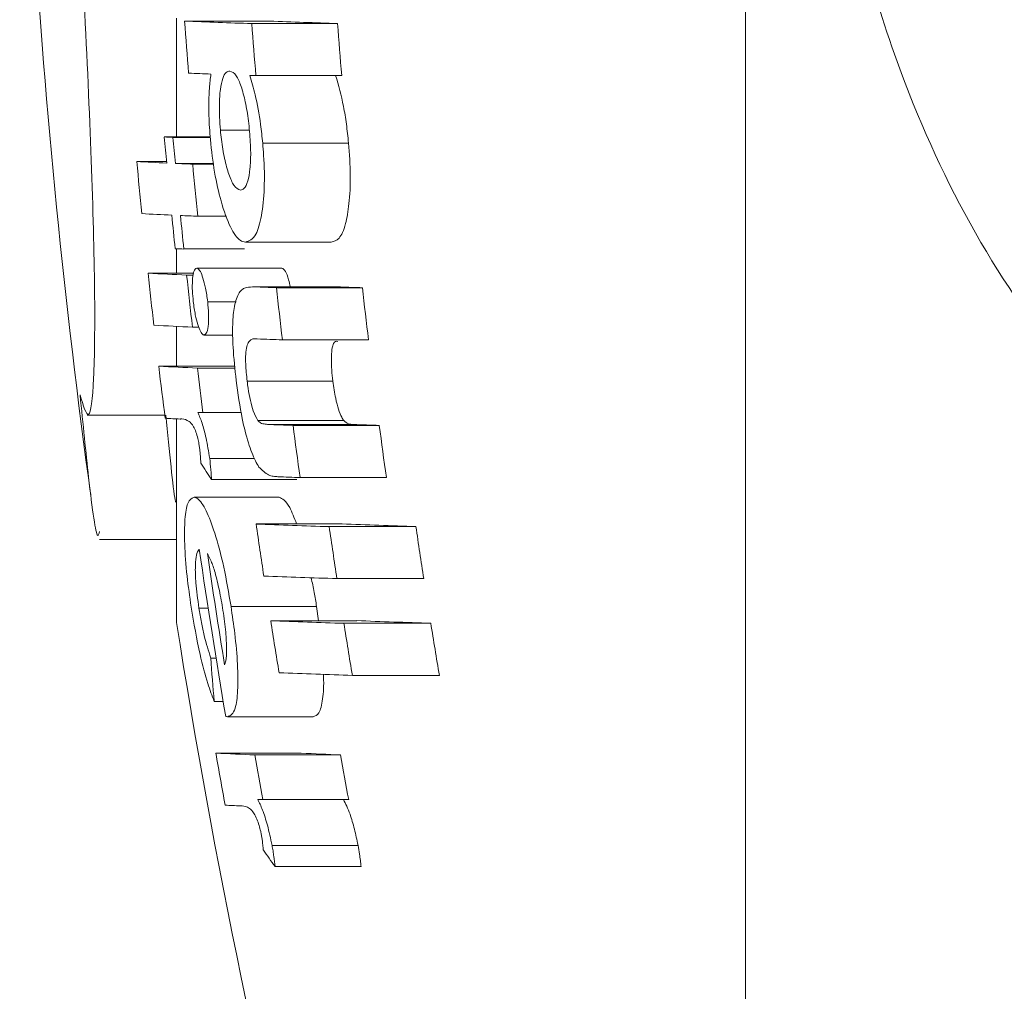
# Model space of a CAD drawing. Header units: millimetres. Extents: x 110 to 833, y 73 to 902.
# Tile 2 of 23: x 110 to 122, y 133 to 144. Entities that reach past the tile are written whole.
import ezdxf

# ---------------------------------------------------------------- set-up
doc = ezdxf.new("R2010")
doc.units = ezdxf.units.MM

msp = doc.modelspace()

# ---------------------------------------------------------------- linework, layer by layer
at = {"color": 7, "linetype": 'Continuous', "lineweight": 15}
for p, q in [((118.702, 114.139), (118.702, 188.139)), ((111.84, 144.424), (111.84, 142.993)), ((111.938, 144.391), (112.963, 144.391)), ((112.749, 144.361), (113.784, 144.361)), ((112.798, 143.733), (113.833, 143.733)), ((111.694, 142.993), (112.247, 142.993)), ((111.798, 142.988), (112.248, 142.988)), ((112.37, 143.074), (112.721, 143.074)), ((112.88, 142.92), (113.916, 142.92)), ((111.362, 142.696), (111.721, 142.696)), ((111.827, 142.674), (112.287, 142.674)), ((112.036, 142.665), (112.288, 142.665)), ((112.097, 142.037), (112.445, 142.037)), ((112.672, 141.725), (113.706, 141.725)), ((111.84, 141.646), (111.84, 141.35)), ((111.929, 141.642), (112.661, 141.642)), ((111.498, 141.35), (112.046, 141.35)), ((111.963, 141.328), (112.042, 141.328)), ((112.085, 141.412), (113.112, 141.412)), ((113.802, 141.184), (112.767, 141.184)), ((112.784, 141.184), (113.819, 141.184)), ((113.046, 141.175), (114.084, 141.175)), ((113.802, 141.184), (113.819, 141.184)), ((112.217, 141.006), (112.559, 141.006)), ((111.84, 140.709), (111.84, 140.228)), ((112.034, 140.7), (112.11, 140.7)), ((112.174, 140.604), (112.521, 140.604)), ((113.118, 140.547), (114.157, 140.547)), ((111.626, 140.228), (112.544, 140.228)), ((112.092, 140.206), (112.546, 140.206)), ((112.693, 140.048), (113.726, 140.048)), ((112.098, 139.67), (112.159, 139.668)), ((112.159, 139.668), (112.622, 139.668)), ((110.765, 139.639), (111.699, 139.639)), ((111.84, 139.593), (111.84, 137.139)), ((112.822, 139.573), (113.857, 139.573)), ((112.939, 139.526), (113.975, 139.526)), ((113.247, 139.515), (114.287, 139.515)), ((112.241, 139.116), (112.782, 139.116)), ((112.263, 138.86), (113.292, 138.86)), ((113.331, 138.887), (114.372, 138.887)), ((112.052, 138.647), (113.078, 138.647)), ((112.802, 138.326), (113.837, 138.326)), ((113.683, 138.294), (114.728, 138.294)), ((110.911, 138.139), (111.84, 138.139)), ((113.776, 137.666), (114.823, 137.666)), ((112.111, 137.312), (112.222, 137.312)), ((112.498, 137.33), (113.53, 137.33)), ((113.53, 137.33), (113.552, 137.159)), ((112.977, 137.159), (114.015, 137.159)), ((113.86, 137.128), (114.908, 137.128)), ((112.253, 136.709), (112.317, 136.709)), ((113.962, 136.499), (115.011, 136.499)), ((112.295, 136.186), (112.404, 136.186)), ((112.456, 136), (113.487, 136)), ((112.315, 135.562), (113.345, 135.562)), ((112.785, 135.54), (113.82, 135.54)), ((112.82, 135.004), (112.882, 135.001)), ((112.882, 135.001), (113.918, 135.001)), ((112.993, 134.449), (114.03, 134.449)), ((113.029, 134.194), (114.067, 134.194))]:
    msp.add_line(p, q, dxfattribs=at)
at = {"color": 7, "linetype": 'Continuous', "lineweight": 15, "flags": 128}
for points in [[(112.726, 143.735), (112.735, 143.735), (112.744, 143.734), (112.753, 143.734), (112.762, 143.734), (112.771, 143.733), (112.78, 143.733), (112.789, 143.733), (112.798, 143.733)], [(111.884, 139.591), (111.887, 139.591), (111.89, 139.591), (111.892, 139.592), (111.895, 139.592), (111.898, 139.592), (111.901, 139.592), (111.904, 139.592), (111.906, 139.592)], [(112.609, 134.925), (112.612, 134.925), (112.614, 134.925), (112.617, 134.925), (112.62, 134.925), (112.623, 134.925), (112.625, 134.925), (112.628, 134.926), (112.631, 134.926)]]:
    msp.add_lwpolyline(points, dxfattribs=at)
at = {"color": 7, "linetype": 'Continuous', "lineweight": 15}
for centre, radius, start, end in [((200.949, 151.139), 91, 179.05552, 187.87837), ((200.738, 150.975), 89.044, 184.24043, 184.64586), ((116.848, 264.002), 119.712, 267.64911, 268.03757), ((200.738, 150.945), 88.235, 184.27937, 184.68854), ((117.926, 266.687), 122.396, 267.67624, 268.06064), ((200.738, 150.945), 87.204, 184.33009, 184.74413), ((116.16, 244.805), 101.128, 267.63509, 267.78752), ((200.738, 150.991), 89.403, 185.13273, 185.33486), ((114.96, 214.214), 71.296, 267.37418, 267.45794), ((200.738, 150.986), 89.299, 185.1387, 185.34107), ((200.738, 151.009), 89.762, 185.31346, 185.7163), ((114.304, 199.203), 56.583, 267.0198, 267.3854), ((115.44, 224.123), 81.529, 267.46027, 267.60736), ((200.738, 150.977), 89.091, 185.35359, 185.75949), ((114.366, 198.649), 56.657, 267.0218, 267.3872), ((200.738, 150.991), 89.403, 185.73933, 185.9995), ((115.503, 223.602), 81.636, 267.46201, 267.60901), ((200.738, 150.986), 89.299, 185.74602, 186.0065), ((115.096, 213.07), 71.499, 267.37804, 267.46169), ((114.587, 200.917), 59.647, 267.03095, 267.4786), ((200.738, 151.009), 89.762, 186.17704, 186.58051), ((200.738, 150.986), 89.299, 186.20917, 186.61476), ((117.977, 284.531), 143.44, 267.92558, 268.02995), ((200.738, 150.945), 88.235, 186.35713, 186.76773), ((119.066, 287.768), 146.678, 267.94997, 268.05326), ((200.738, 150.945), 87.204, 186.43264, 186.84817), ((114.66, 200.38), 59.738, 267.03329, 267.48061), ((117.993, 282.432), 141.969, 267.90991, 268.03202), ((200.738, 151.009), 89.762, 186.89776, 187.30183), ((114.72, 199.962), 59.814, 267.03522, 267.48227), ((200.738, 150.986), 89.299, 186.93367, 187.28182), ((114.402, 191.454), 51.924, 267.0224, 267.221), ((118.121, 281.584), 142.153, 267.91081, 268.03497), ((200.738, 150.945), 88.235, 187.44306, 187.85463), ((119.213, 284.806), 145.375, 267.93546, 268.05832), ((200.738, 150.945), 87.204, 187.53161, 187.94814), ((127.043, 148.617), 17.71, 212.6608, 213.4309), ((118.27, 282.939), 144.138, 267.93045, 268.0364), ((200.738, 150.967), 88.841, 188.18067, 188.59018), ((118.211, 278.045), 139.825, 267.78271, 268.1439), ((200.738, 150.936), 87.969, 188.2623, 188.67596), ((119.305, 281.228), 143.007, 267.80881, 268.1662), ((200.738, 150.936), 86.934, 188.36134, 188.78003), ((200.738, 150.999), 89.568, 188.33176, 189.63811), ((200.738, 150.995), 89.478, 188.36922, 189.24146), ((118.309, 277.698), 140.105, 267.78505, 268.14589), ((200.745, 151.139), 90, 188.94902, 194.49577), ((118.397, 277.411), 140.357, 267.78714, 268.14768), ((200.738, 150.967), 88.841, 188.94154, 189.35189), ((200.738, 150.936), 87.969, 189.03089, 189.44541), ((119.492, 280.619), 143.564, 267.81329, 268.17003), ((200.738, 150.936), 86.934, 189.13929, 189.55888), ((183.889, 142.261), 71.851, 184.43153, 184.85047), ((118.504, 277.091), 140.665, 267.78969, 268.14986), ((115.438, 156.952), 21.163, 261.8413, 261.9013), ((200.738, 151.009), 89.762, 189.90909, 190.3164), ((115.432, 196.203), 60.721, 267.05813, 267.50194), ((200.738, 150.986), 89.299, 189.96096, 190.31191), ((116.496, 197.596), 62.114, 267.09233, 267.53131), ((200.738, 150.986), 88.28, 190.07715, 190.43228), ((115.145, 187.615), 52.751, 267.0466, 267.2437), ((128.343, 145.187), 18.851, 214.9309, 215.674)]:
    msp.add_arc(centre, radius, start, end, dxfattribs=at)
for points, knots in [([(130.702, 136.462), (129.655, 136.549), (127.585, 136.721), (124.825, 138.043), (122.837, 139.784), (121.482, 141.707), (120.463, 143.87), (119.739, 146.558), (119.399, 149.712), (119.465, 152.987), (119.919, 155.851), (120.69, 158.245), (121.857, 160.573), (123.785, 162.805), (126.681, 164.483), (129.085, 165.036), (130.445, 165.065), (130.702, 165.071)], [0, 0, 0, 0, 0.07471, 0.147656, 0.219564, 0.270922, 0.323815, 0.397478, 0.474063, 0.551015, 0.630949, 0.683293, 0.736876, 0.826072, 0.902519, 0.981571, 1, 1, 1, 1]), ([(110.678, 139.882), (110.715, 139.756), (110.789, 139.503), (110.849, 139.987), (110.861, 141.061), (110.82, 142.659), (110.747, 144.279), (110.688, 145.294), (110.668, 145.639)], [0, 0, 0, 0, 0.181568, 0.363168, 0.544434, 0.725457, 0.906568, 1, 1, 1, 1]), ([(112.256, 143.752), (112.249, 143.697), (112.232, 143.551), (112.225, 143.279), (112.242, 143.059), (112.249, 142.962)], [0, 0, 0, 0, 0.2512751, 0.6700632, 1, 1, 1, 1]), ([(112.37, 143.074), (112.363, 143.18), (112.352, 143.361), (112.367, 143.573), (112.396, 143.709), (112.436, 143.781), (112.468, 143.786), (112.483, 143.788)], [0, 0, 0, 0, 0.270084, 0.456991, 0.643656, 0.834113, 1, 1, 1, 1]), ([(112.483, 143.788), (112.509, 143.778), (112.555, 143.761), (112.621, 143.611), (112.673, 143.422), (112.706, 143.226), (112.718, 143.103), (112.722, 143.061)], [0, 0, 0, 0, 0.2776, 0.481348, 0.684919, 0.890935, 1, 1, 1, 1]), ([(112.88, 142.92), (112.872, 142.995), (112.851, 143.198), (112.798, 143.488), (112.748, 143.66), (112.726, 143.735)], [0, 0, 0, 0, 0.2481925, 0.6710205, 1, 1, 1, 1]), ([(113.76, 143.735), (113.794, 143.616), (113.844, 143.44), (113.892, 143.147), (113.908, 142.997), (113.916, 142.92)], [0, 0, 0, 0, 0.501073, 0.745489, 1, 1, 1, 1]), ([(112.611, 142.353), (112.585, 142.363), (112.539, 142.382), (112.471, 142.534), (112.418, 142.725), (112.385, 142.919), (112.374, 143.037), (112.37, 143.074)], [0, 0, 0, 0, 0.275837, 0.487262, 0.698485, 0.904986, 1, 1, 1, 1]), ([(112.722, 143.061), (112.728, 142.972), (112.74, 142.809), (112.729, 142.601), (112.702, 142.45), (112.661, 142.363), (112.627, 142.356), (112.611, 142.353)], [0, 0, 0, 0, 0.227553, 0.42113, 0.614243, 0.816277, 1, 1, 1, 1]), ([(112.249, 142.962), (112.264, 142.827), (112.294, 142.558), (112.382, 142.185), (112.489, 141.884), (112.593, 141.741), (112.651, 141.729), (112.672, 141.725)], [0, 0, 0, 0, 0.196975, 0.394938, 0.634894, 0.870026, 1, 1, 1, 1]), ([(112.672, 141.725), (112.717, 141.739), (112.795, 141.765), (112.87, 142.029), (112.905, 142.36), (112.9, 142.684), (112.884, 142.87), (112.88, 142.92)], [0, 0, 0, 0, 0.294198, 0.508207, 0.722175, 0.926301, 1, 1, 1, 1]), ([(113.916, 142.92), (113.926, 142.788), (113.945, 142.523), (113.926, 142.185), (113.88, 141.917), (113.805, 141.747), (113.739, 141.732), (113.706, 141.725)], [0, 0, 0, 0, 0.194919, 0.391301, 0.570582, 0.786448, 1, 1, 1, 1]), ([(112.085, 141.412), (112.072, 141.405), (112.05, 141.393), (112.034, 141.293), (112.029, 141.177), (112.036, 141.073), (112.042, 141.019), (112.043, 141.008)], [0, 0, 0, 0, 0.305425, 0.52893, 0.753015, 0.950589, 1, 1, 1, 1]), ([(112.217, 141.006), (112.209, 141.062), (112.194, 141.169), (112.161, 141.292), (112.127, 141.38), (112.102, 141.407), (112.088, 141.411), (112.085, 141.412)], [0, 0, 0, 0, 0.2574676, 0.4873771, 0.6989193, 0.9370734, 1, 1, 1, 1]), ([(113.112, 141.412), (113.126, 141.404), (113.152, 141.389), (113.189, 141.295), (113.207, 141.214), (113.214, 141.184)], [0, 0, 0, 0, 0.406575, 0.778461, 1, 1, 1, 1]), ([(112.595, 141.115), (112.574, 141.068), (112.537, 140.983), (112.514, 140.739), (112.52, 140.427), (112.545, 140.191), (112.56, 140.056)], [0, 0, 0, 0, 0.2692097, 0.487585, 0.7060955, 1, 1, 1, 1]), ([(112.784, 141.184), (112.751, 141.184), (112.701, 141.183), (112.638, 141.163), (112.609, 141.131), (112.595, 141.115)], [0, 0, 0, 0, 0.497025, 0.747301, 1, 1, 1, 1]), ([(112.043, 141.008), (112.05, 140.953), (112.064, 140.849), (112.097, 140.728), (112.131, 140.64), (112.157, 140.609), (112.171, 140.605), (112.174, 140.604)], [0, 0, 0, 0, 0.250917, 0.470174, 0.689309, 0.922469, 1, 1, 1, 1]), ([(112.174, 140.604), (112.186, 140.61), (112.21, 140.622), (112.226, 140.727), (112.23, 140.858), (112.221, 140.957), (112.217, 141.006)], [0, 0, 0, 0, 0.287238, 0.550472, 0.778755, 1, 1, 1, 1]), ([(112.693, 140.048), (112.685, 140.118), (112.673, 140.234), (112.674, 140.377), (112.687, 140.472), (112.73, 140.567), (112.778, 140.562), (112.815, 140.557)], [0, 0, 0, 0, 0.188825, 0.31489, 0.440739, 0.571518, 1, 1, 1, 1]), ([(113.788, 140.528), (113.769, 140.529), (113.738, 140.531), (113.714, 140.434), (113.706, 140.322), (113.711, 140.185), (113.721, 140.094), (113.726, 140.048)], [0, 0, 0, 0, 0.293817, 0.476501, 0.659666, 0.831741, 1, 1, 1, 1]), ([(112.56, 140.056), (112.582, 139.899), (112.62, 139.629), (112.706, 139.293), (112.777, 139.109), (112.821, 139.036), (112.835, 139.012)], [0, 0, 0, 0, 0.358024, 0.615406, 0.872632, 1, 1, 1, 1]), ([(112.822, 139.573), (112.803, 139.606), (112.771, 139.663), (112.73, 139.813), (112.707, 139.94), (112.696, 140.02), (112.693, 140.048)], [0, 0, 0, 0, 0.353521, 0.606498, 0.858285, 1, 1, 1, 1]), ([(113.726, 140.048), (113.737, 139.978), (113.754, 139.855), (113.794, 139.704), (113.828, 139.618), (113.85, 139.585), (113.857, 139.573)], [0, 0, 0, 0, 0.34742, 0.600567, 0.853713, 1, 1, 1, 1]), ([(110.911, 138.234), (110.905, 138.208), (110.88, 138.108), (110.796, 138.7), (110.713, 139.532), (110.678, 139.882)], [0, 0, 0, 0, 0.16485, 0.648286, 1, 1, 1, 1]), ([(112.241, 139.116), (112.227, 139.2), (112.202, 139.358), (112.149, 139.555), (112.115, 139.632), (112.098, 139.67)], [0, 0, 0, 0, 0.360043, 0.67757, 1, 1, 1, 1]), ([(111.713, 139.639), (111.755, 139.198), (111.8, 138.727), (111.828, 138.598), (111.83, 138.59)], [0, 0, 0, 0, 0.937808, 1, 1, 1, 1]), ([(111.906, 139.592), (111.934, 139.588), (111.978, 139.581), (112.037, 139.525), (112.073, 139.441), (112.096, 139.368), (112.111, 139.298), (112.117, 139.257), (112.12, 139.24)], [0, 0, 0, 0, 0.432918, 0.66804, 0.787778, 0.883313, 0.953778, 1, 1, 1, 1]), ([(112.939, 139.526), (112.92, 139.528), (112.891, 139.531), (112.853, 139.542), (112.832, 139.563), (112.822, 139.573)], [0, 0, 0, 0, 0.4967756, 0.7467769, 1, 1, 1, 1]), ([(113.857, 139.573), (113.877, 139.558), (113.907, 139.534), (113.945, 139.528), (113.965, 139.526), (113.975, 139.526)], [0, 0, 0, 0, 0.478112, 0.738938, 1, 1, 1, 1]), ([(112.12, 139.24), (112.122, 139.224), (112.125, 139.192), (112.13, 139.131), (112.132, 139.088), (112.133, 139.06)], [0, 0, 0, 0, 0.251103, 0.502794, 1, 1, 1, 1]), ([(112.263, 138.86), (112.262, 138.88), (112.26, 138.921), (112.254, 139.005), (112.246, 139.071), (112.241, 139.116)], [0, 0, 0, 0, 0.250145, 0.50063, 1, 1, 1, 1]), ([(112.835, 139.012), (112.874, 138.974), (112.933, 138.916), (113.008, 138.9), (113.046, 138.897), (113.065, 138.896)], [0, 0, 0, 0, 0.4940431, 0.7467906, 1, 1, 1, 1]), ([(112.052, 138.647), (112.024, 138.635), (111.974, 138.613), (111.938, 138.396), (111.934, 138.091), (111.962, 137.714), (112, 137.45), (112.018, 137.324)], [0, 0, 0, 0, 0.230905, 0.425327, 0.619438, 0.819063, 1, 1, 1, 1]), ([(112.498, 137.33), (112.471, 137.492), (112.415, 137.817), (112.306, 138.221), (112.196, 138.508), (112.111, 138.632), (112.067, 138.643), (112.052, 138.647)], [0, 0, 0, 0, 0.229415, 0.460563, 0.666933, 0.883134, 1, 1, 1, 1]), ([(113.078, 138.647), (113.119, 138.629), (113.183, 138.599), (113.261, 138.399), (113.289, 138.326)], [0, 0, 0, 0, 0.633216, 1, 1, 1, 1]), ([(112.111, 137.312), (112.097, 137.417), (112.073, 137.592), (112.065, 137.802), (112.075, 137.935), (112.095, 137.997), (112.111, 138.015), (112.115, 138.02)], [0, 0, 0, 0, 0.297786, 0.499992, 0.701987, 0.908722, 1, 1, 1, 1]), ([(112.213, 137.971), (112.228, 137.941), (112.25, 137.897), (112.281, 137.818), (112.297, 137.766), (112.305, 137.74)], [0, 0, 0, 0, 0.488904, 0.741272, 1, 1, 1, 1]), ([(112.305, 137.74), (112.323, 137.67), (112.35, 137.566), (112.381, 137.406), (112.395, 137.325), (112.401, 137.283)], [0, 0, 0, 0, 0.497769, 0.745954, 1, 1, 1, 1]), ([(113.465, 137.677), (113.478, 137.619), (113.502, 137.507), (113.521, 137.387), (113.53, 137.33)], [0, 0, 0, 0, 0.518252, 1, 1, 1, 1]), ([(112.018, 137.324), (112.051, 137.129), (112.108, 136.794), (112.211, 136.408), (112.269, 136.254), (112.295, 136.186)], [0, 0, 0, 0, 0.438518, 0.751054, 1, 1, 1, 1]), ([(112.253, 136.709), (112.226, 136.795), (112.186, 136.922), (112.14, 137.14), (112.121, 137.254), (112.111, 137.312)], [0, 0, 0, 0, 0.498166, 0.74333, 1, 1, 1, 1]), ([(112.456, 136), (112.491, 136.015), (112.549, 136.041), (112.583, 136.303), (112.581, 136.62), (112.55, 136.981), (112.514, 137.221), (112.498, 137.33)], [0, 0, 0, 0, 0.285177, 0.473523, 0.661699, 0.84765, 1, 1, 1, 1]), ([(112.401, 137.283), (112.414, 137.193), (112.437, 137.027), (112.447, 136.815), (112.441, 136.681), (112.426, 136.64), (112.421, 136.625)], [0, 0, 0, 0, 0.315199, 0.581113, 0.847519, 1, 1, 1, 1]), ([(113.612, 136.512), (113.613, 136.504), (113.62, 136.379), (113.605, 136.2), (113.563, 136.02), (113.513, 136.007), (113.487, 136)], [0, 0, 0, 0, 0.021089, 0.333145, 0.657667, 1, 1, 1, 1]), ([(112.631, 134.926), (112.66, 134.921), (112.704, 134.915), (112.766, 134.857), (112.808, 134.773), (112.835, 134.698), (112.854, 134.628), (112.862, 134.588), (112.864, 134.574)], [0, 0, 0, 0, 0.4329415, 0.6683844, 0.7893252, 0.8862948, 0.9587008, 1, 1, 1, 1]), ([(112.993, 134.449), (112.975, 134.532), (112.941, 134.691), (112.878, 134.888), (112.839, 134.965), (112.82, 135.004)], [0, 0, 0, 0, 0.3564123, 0.6782052, 1, 1, 1, 1]), ([(113.855, 135.004), (113.881, 134.951), (113.926, 134.86), (113.988, 134.65), (114.016, 134.515), (114.03, 134.449)], [0, 0, 0, 0, 0.4211961, 0.7188311, 1, 1, 1, 1]), ([(112.864, 134.574), (112.867, 134.558), (112.873, 134.526), (112.879, 134.48), (112.883, 134.436), (112.886, 134.408), (112.887, 134.393)], [0, 0, 0, 0, 0.249832, 0.500257, 0.749619, 1, 1, 1, 1]), ([(113.029, 134.194), (113.024, 134.234), (113.018, 134.295), (113.005, 134.382), (112.997, 134.426), (112.993, 134.449)], [0, 0, 0, 0, 0.489706, 0.742884, 1, 1, 1, 1]), ([(114.03, 134.449), (114.036, 134.414), (114.047, 134.352), (114.059, 134.267), (114.064, 134.218), (114.067, 134.194)], [0, 0, 0, 0, 0.399046, 0.697166, 1, 1, 1, 1])]:
    msp.add_open_spline(points, degree=3, knots=knots, dxfattribs=at)

doc.saveas('drawing.dxf')
